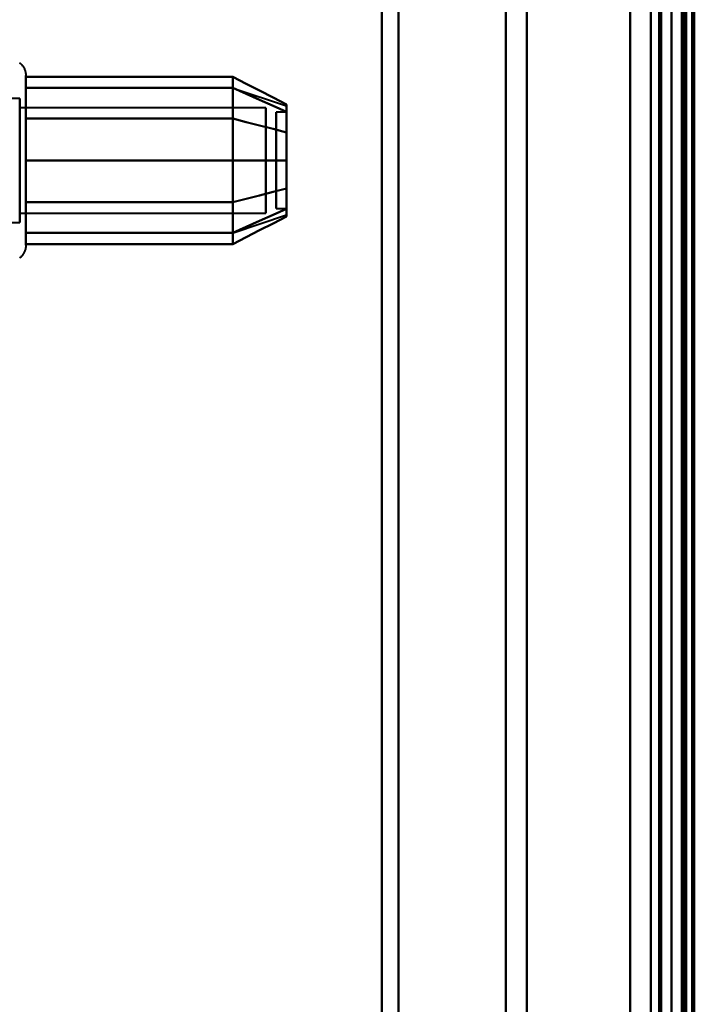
# Model space of a CAD drawing. Header units: millimetres. Extents: x -1352 to 2139, y -120 to 1046.
# Tile 9 of 77: x -581 to -549, y 192 to 239. Entities that reach past the tile are written whole.
import ezdxf

# ---------------------------------------------------------------- set-up
doc = ezdxf.new("R2010")
doc.units = ezdxf.units.MM
doc.layers.add('G-IMPT', color=8, linetype='Continuous', lineweight=40)

# ---------------------------------------------------------------- blocks, each defined once
blk = doc.blocks.new('NEXA 1000 CALQUES_dwg-755156-Avant')
at = {"layer": 'G-IMPT'}
for p, q in [((-550, 129.472), (-550, 937.272)), ((-549.5, 937.272), (-549.5, 129.472)), ((-550, 501.872), (-550, 184.872)), ((-551, 185.872), (-551, 500.872)), ((-549.3, 500.246), (-549.3, 186.498)), ((-549.3, 500.246), (-549.3, 186.498)), ((-564, 343.372), (-564, 184.872)), ((-564, 184.872), (-564, 343.372)), ((-563.198, 343.372), (-563.198, 185.464)), ((-563.198, 185.464), (-563.198, 343.372)), ((-558, 185.872), (-558, 343.372)), ((-558, 343.372), (-558, 185.872)), ((-556.99, 343.372), (-556.99, 186.498)), ((-556.99, 186.498), (-556.99, 343.372)), ((-551, 185.872), (-551, 343.372)), ((-551, 343.372), (-551, 185.872)), ((-550.5, 343.372), (-550.5, 184.872)), ((-550.5, 184.872), (-550.5, 343.372)), ((-550, 184.872), (-550, 343.372)), ((-550, 343.372), (-550, 184.872)), ((-550, 171.872), (-550, 343.372)), ((-550, 343.372), (-550, 171.872)), ((-549.3, 171.872), (-549.3, 343.372)), ((-549.3, 186.498), (-549.3, 343.372)), ((-549.3, 186.498), (-549.3, 343.372)), ((-549.3, 343.372), (-549.3, 171.872)), ((-581.204, 236.472), (-581.204, 234.422)), ((-581.204, 236.472), (-581.204, 234.422)), ((-581.204, 235.923), (-581.204, 230.322)), ((-581.204, 235.923), (-581.204, 228.272)), ((-571.189, 235.867), (-568.611, 235.008)), ((-581.5, 235.372), (-582.785, 235.372)), ((-581.5, 235.372), (-581.5, 229.774)), ((-581.5, 230.872), (-581.5, 235.372)), ((-581.5, 235.372), (-581.5, 230.872)), ((-581.5, 229.774), (-581.5, 235.372)), ((-581.5, 234.97), (-581.5, 229.372)), ((-581.5, 230.872), (-581.5, 234.97)), ((-569.611, 234.921), (-581.5, 234.921)), ((-569.611, 234.921), (-581.5, 234.921)), ((-581.5, 234.921), (-581.5, 230.165)), ((-581.5, 230.165), (-581.5, 234.921)), ((-581.5, 234.921), (-581.5, 231.098)), ((-581.5, 231.098), (-581.5, 234.921)), ((-581.5, 234.579), (-581.5, 229.824)), ((-581.5, 229.824), (-581.5, 234.579)), ((-569.611, 234.921), (-569.611, 230.165)), ((-569.611, 230.165), (-569.611, 234.921)), ((-569.611, 234.921), (-569.611, 231.098)), ((-569.611, 231.098), (-569.611, 234.921)), ((-569.611, 234.579), (-569.611, 229.824)), ((-569.611, 229.824), (-569.611, 234.579)), ((-568.611, 234.702), (-569.111, 234.702)), ((-568.611, 234.702), (-569.111, 234.702)), ((-569.111, 232.14), (-569.111, 234.702)), ((-569.111, 234.702), (-569.111, 232.14)), ((-569.111, 231.414), (-569.111, 234.702)), ((-569.111, 234.702), (-569.111, 231.414)), ((-568.611, 232.14), (-568.611, 234.702)), ((-568.611, 234.702), (-568.611, 232.14)), ((-568.611, 231.414), (-568.611, 234.702)), ((-568.611, 234.702), (-568.611, 231.414)), ((-581.204, 234.422), (-581.204, 228.272)), ((-581.204, 234.422), (-581.204, 228.822)), ((-581.5, 229.774), (-581.5, 233.872)), ((-581.5, 233.872), (-581.5, 229.372)), ((-581.5, 233.646), (-581.5, 229.824)), ((-581.5, 229.824), (-581.5, 233.646)), ((-569.611, 233.646), (-569.611, 229.824)), ((-569.611, 229.824), (-569.611, 233.646)), ((-569.111, 230.042), (-569.111, 233.331)), ((-569.111, 233.331), (-569.111, 230.042)), ((-568.611, 230.042), (-568.611, 233.331)), ((-568.611, 233.331), (-568.611, 230.042)), ((-569.111, 230.042), (-569.111, 232.604)), ((-569.111, 232.604), (-569.111, 230.042)), ((-568.611, 230.042), (-568.611, 232.604)), ((-568.611, 232.604), (-568.611, 230.042)), ((-581.5, 229.372), (-581.5, 230.872)), ((-581.5, 229.372), (-581.5, 230.872)), ((-581.5, 229.824), (-569.611, 229.824)), ((-581.5, 229.824), (-569.611, 229.824)), ((-569.111, 230.042), (-568.611, 230.042)), ((-569.111, 230.042), (-568.611, 230.042)), ((-582.785, 229.372), (-581.5, 229.372)), ((-571.189, 228.877), (-568.611, 229.737))]:
    blk.add_line(p, q, dxfattribs=at)
at = {"layer": 'G-IMPT', "flags": 128}
for points in [[(-552, 937.772), (-552, 735.572), (-552, 533.372), (-552, 331.172), (-552, 128.972)], [(-552, 937.772), (-552, 735.572), (-552, 533.372), (-552, 331.172), (-552, 128.972)], [(-552, 128.972), (-552, 331.172), (-552, 533.372), (-552, 735.572), (-552, 937.772)], [(-552, 128.972), (-552, 331.172), (-552, 533.372), (-552, 735.572), (-552, 937.772)], [(-550, 128.972), (-550, 331.172), (-550, 533.372), (-550, 735.572), (-550, 937.772)], [(-550, 937.772), (-550, 735.572), (-550, 533.372), (-550, 331.172), (-550, 128.972)], [(-549.5, 128.972), (-549.5, 331.172), (-549.5, 533.372), (-549.5, 735.572), (-549.5, 937.772)], [(-549.4, 128.972), (-549.4, 331.172), (-549.4, 533.372), (-549.4, 735.572), (-549.4, 937.772)], [(-549.4, 937.772), (-549.4, 735.572), (-549.4, 533.372), (-549.4, 331.172), (-549.4, 128.972)], [(-549.4, 937.772), (-549.4, 735.572), (-549.4, 533.372), (-549.4, 331.172), (-549.4, 128.972)], [(-552, 129.472), (-552, 331.422), (-552, 533.372), (-552, 735.322), (-552, 937.272)], [(-552, 937.272), (-552, 735.322), (-552, 533.372), (-552, 331.422), (-552, 129.472)], [(-552, 129.472), (-552, 331.422), (-552, 533.372), (-552, 735.322), (-552, 937.272)], [(-552, 937.272), (-552, 735.322), (-552, 533.372), (-552, 331.422), (-552, 129.472)], [(-550.6, 937.272), (-550.6, 735.322), (-550.6, 533.372), (-550.6, 331.422), (-550.6, 129.472)], [(-550.6, 129.472), (-550.6, 331.422), (-550.6, 533.372), (-550.6, 735.322), (-550.6, 937.272)], [(-550.6, 129.472), (-550.6, 331.422), (-550.6, 533.372), (-550.6, 735.322), (-550.6, 937.272)], [(-550.6, 129.472), (-550.6, 331.422), (-550.6, 533.372), (-550.6, 735.322), (-550.6, 937.272)], [(-550.6, 937.272), (-550.6, 735.322), (-550.6, 533.372), (-550.6, 331.422), (-550.6, 129.472)], [(-550.6, 937.272), (-550.6, 735.322), (-550.6, 533.372), (-550.6, 331.422), (-550.6, 129.472)], [(-550.5, 937.272), (-550.5, 735.322), (-550.5, 533.372), (-550.5, 331.422), (-550.5, 129.472)], [(-550.5, 129.472), (-550.5, 331.422), (-550.5, 533.372), (-550.5, 735.322), (-550.5, 937.272)], [(-550, 937.272), (-550, 735.322), (-550, 533.372), (-550, 331.422), (-550, 129.472)], [(-550, 161.372), (-550, 355.347), (-550, 549.322), (-550, 743.297), (-550, 937.272)], [(-550, 937.272), (-550, 735.322), (-550, 533.372), (-550, 331.422), (-550, 129.472)], [(-550, 129.472), (-550, 331.422), (-550, 533.372), (-550, 735.322), (-550, 937.272)], [(-550, 129.472), (-550, 331.422), (-550, 533.372), (-550, 735.322), (-550, 937.272)], [(-550, 937.272), (-550, 743.297), (-550, 549.322), (-550, 355.347), (-550, 161.372)], [(-549.5, 129.472), (-549.5, 331.422), (-549.5, 533.372), (-549.5, 735.322), (-549.5, 937.272)], [(-549.5, 937.272), (-549.5, 735.322), (-549.5, 533.372), (-549.5, 331.422), (-549.5, 129.472)], [(-549.5, 129.472), (-549.5, 331.422), (-549.5, 533.372), (-549.5, 735.322), (-549.5, 937.272)], [(-549.5, 937.272), (-549.5, 735.322), (-549.5, 533.372), (-549.5, 331.422), (-549.5, 129.472)], [(-549.5, 129.472), (-549.5, 331.422), (-549.5, 533.372), (-549.5, 735.322), (-549.5, 937.272)], [(-549.5, 937.272), (-549.5, 735.322), (-549.5, 533.372), (-549.5, 331.422), (-549.5, 129.472)], [(-549, 937.372), (-549, 735.372), (-549, 533.372), (-549, 331.372), (-549, 129.372)], [(-549, 129.372), (-549, 331.372), (-549, 533.372), (-549, 735.372), (-549, 937.372)], [(-549, 937.272), (-549, 735.322), (-549, 533.372), (-549, 331.422), (-549, 129.472)], [(-549, 129.472), (-549, 331.422), (-549, 533.372), (-549, 735.322), (-549, 937.272)], [(-548.9, 161.372), (-548.9, 355.347), (-548.9, 549.322), (-548.9, 743.297), (-548.9, 937.272)], [(-548.9, 937.272), (-548.9, 743.297), (-548.9, 549.322), (-548.9, 355.347), (-548.9, 161.372)], [(-581.504, 237.092), (-581.48, 237.072), (-581.456, 237.051), (-581.434, 237.029), (-581.412, 237.006), (-581.391, 236.982), (-581.371, 236.958), (-581.352, 236.933), (-581.334, 236.907), (-581.317, 236.88), (-581.302, 236.852), (-581.287, 236.824), (-581.273, 236.796), (-581.261, 236.767), (-581.25, 236.737), (-581.24, 236.707), (-581.231, 236.677), (-581.224, 236.646), (-581.217, 236.615), (-581.212, 236.584), (-581.208, 236.552), (-581.206, 236.521), (-581.204, 236.489), (-581.204, 236.472)], [(-581.504, 237.092), (-581.48, 237.072), (-581.456, 237.051), (-581.434, 237.029), (-581.412, 237.006), (-581.391, 236.982), (-581.371, 236.958), (-581.352, 236.933), (-581.334, 236.907), (-581.317, 236.88), (-581.302, 236.852), (-581.287, 236.824), (-581.273, 236.796), (-581.261, 236.767), (-581.25, 236.737), (-581.24, 236.707), (-581.231, 236.677), (-581.224, 236.646), (-581.217, 236.615), (-581.212, 236.584), (-581.208, 236.552), (-581.206, 236.521), (-581.204, 236.489), (-581.204, 236.472)], [(-581.204, 236.472), (-581.204, 236.469), (-581.204, 236.459), (-581.204, 236.443), (-581.204, 236.42), (-581.204, 236.391), (-581.204, 236.355), (-581.204, 236.313), (-581.204, 236.264), (-581.204, 236.209), (-581.204, 236.149), (-581.204, 236.082), (-581.204, 236.009), (-581.204, 235.93), (-581.204, 235.846), (-581.204, 235.756), (-581.204, 235.661), (-581.204, 235.56), (-581.204, 235.455), (-581.204, 235.344), (-581.204, 235.229), (-581.204, 235.109), (-581.204, 234.985), (-581.204, 234.856), (-581.204, 234.724), (-581.204, 234.588), (-581.204, 234.448), (-581.204, 234.305), (-581.204, 234.159), (-581.204, 234.01), (-581.204, 233.858), (-581.204, 233.704), (-581.204, 233.548), (-581.204, 233.39), (-581.204, 233.23), (-581.204, 233.069), (-581.204, 232.907), (-581.204, 232.744), (-581.204, 232.58), (-581.204, 232.417), (-581.204, 232.253), (-581.204, 232.089), (-581.204, 231.925), (-581.204, 231.763), (-581.204, 231.601), (-581.204, 231.441), (-581.204, 231.282), (-581.204, 231.125), (-581.204, 230.969), (-581.204, 230.817), (-581.204, 230.666), (-581.204, 230.518), (-581.204, 230.374), (-581.204, 230.322)], [(-581.204, 234.422), (-581.204, 234.563), (-581.204, 234.7), (-581.204, 234.833), (-581.204, 234.962), (-581.204, 235.087), (-581.204, 235.208), (-581.204, 235.324), (-581.204, 235.435), (-581.204, 235.542), (-581.204, 235.643), (-581.204, 235.739), (-581.204, 235.83), (-581.204, 235.916), (-581.204, 235.995), (-581.204, 236.069), (-581.204, 236.137), (-581.204, 236.199), (-581.204, 236.255), (-581.204, 236.304), (-581.204, 236.348), (-581.204, 236.385), (-581.204, 236.415), (-581.204, 236.439), (-581.204, 236.457), (-581.204, 236.468), (-581.204, 236.472)], [(-581.204, 236.472), (-581.204, 236.469), (-581.204, 236.459), (-581.204, 236.443), (-581.204, 236.42), (-581.204, 236.391), (-581.204, 236.355), (-581.204, 236.313), (-581.204, 236.264), (-581.204, 236.209), (-581.204, 236.149), (-581.204, 236.082), (-581.204, 236.009), (-581.204, 235.93), (-581.204, 235.846), (-581.204, 235.756), (-581.204, 235.661), (-581.204, 235.56), (-581.204, 235.455), (-581.204, 235.344), (-581.204, 235.229), (-581.204, 235.109), (-581.204, 234.985), (-581.204, 234.856), (-581.204, 234.724), (-581.204, 234.588), (-581.204, 234.448), (-581.204, 234.305), (-581.204, 234.159), (-581.204, 234.01), (-581.204, 233.858), (-581.204, 233.704), (-581.204, 233.548), (-581.204, 233.39), (-581.204, 233.23), (-581.204, 233.069), (-581.204, 232.907), (-581.204, 232.744), (-581.204, 232.58), (-581.204, 232.417), (-581.204, 232.253), (-581.204, 232.089), (-581.204, 231.925), (-581.204, 231.763), (-581.204, 231.601), (-581.204, 231.441), (-581.204, 231.282), (-581.204, 231.125), (-581.204, 230.969), (-581.204, 230.817), (-581.204, 230.666), (-581.204, 230.518), (-581.204, 230.374), (-581.204, 230.232), (-581.204, 230.094), (-581.204, 229.959), (-581.204, 229.829), (-581.204, 229.702), (-581.204, 229.58), (-581.204, 229.462), (-581.204, 229.349), (-581.204, 229.241), (-581.204, 229.137), (-581.204, 229.039), (-581.204, 228.946), (-581.204, 228.859), (-581.204, 228.822)], [(-581.204, 235.923), (-581.204, 236.002), (-581.204, 236.075), (-581.204, 236.143), (-581.204, 236.204), (-581.204, 236.26), (-581.204, 236.309), (-581.204, 236.351), (-581.204, 236.388), (-581.204, 236.418), (-581.204, 236.441), (-581.204, 236.458), (-581.204, 236.468), (-581.204, 236.472)], [(-581.204, 234.393), (-581.204, 234.898), (-581.204, 235.403), (-581.204, 235.909), (-581.204, 236.414)], [(-581.204, 236.414), (-578.704, 236.414), (-576.204, 236.414), (-573.704, 236.414), (-571.204, 236.414)], [(-571.204, 236.414), (-573.704, 236.414), (-576.204, 236.414), (-578.704, 236.414), (-581.204, 236.414)], [(-581.204, 236.414), (-581.204, 235.909), (-581.204, 235.403), (-581.204, 234.898), (-581.204, 234.393)], [(-571.204, 234.393), (-571.204, 234.898), (-571.204, 235.403), (-571.204, 235.909), (-571.204, 236.414)], [(-571.204, 236.414), (-570.556, 236.081), (-569.908, 235.748), (-569.259, 235.414), (-568.611, 235.081)], [(-568.611, 235.081), (-569.259, 235.414), (-569.908, 235.748), (-570.556, 236.081), (-571.204, 236.414)], [(-571.204, 236.414), (-571.204, 235.909), (-571.204, 235.403), (-571.204, 234.898), (-571.204, 234.393)], [(-571.204, 236.414), (-571.204, 235.909), (-571.204, 235.403), (-571.204, 234.898), (-571.204, 234.393)], [(-571.204, 234.393), (-571.204, 234.898), (-571.204, 235.403), (-571.204, 235.909), (-571.204, 236.414)], [(-581.204, 228.272), (-581.204, 228.276), (-581.204, 228.285), (-581.204, 228.302), (-581.204, 228.325), (-581.204, 228.354), (-581.204, 228.39), (-581.204, 228.432), (-581.204, 228.48), (-581.204, 228.535), (-581.204, 228.596), (-581.204, 228.663), (-581.204, 228.736), (-581.204, 228.814), (-581.204, 228.899), (-581.204, 228.988), (-581.204, 229.084), (-581.204, 229.184), (-581.204, 229.29), (-581.204, 229.4), (-581.204, 229.516), (-581.204, 229.636), (-581.204, 229.76), (-581.204, 229.888), (-581.204, 230.021), (-581.204, 230.157), (-581.204, 230.297), (-581.204, 230.44), (-581.204, 230.586), (-581.204, 230.735), (-581.204, 230.887), (-581.204, 231.041), (-581.204, 231.197), (-581.204, 231.355), (-581.204, 231.514), (-581.204, 231.675), (-581.204, 231.838), (-581.204, 232.001), (-581.204, 232.164), (-581.204, 232.328), (-581.204, 232.492), (-581.204, 232.656), (-581.204, 232.819), (-581.204, 232.982), (-581.204, 233.143), (-581.204, 233.304), (-581.204, 233.463), (-581.204, 233.62), (-581.204, 233.775), (-581.204, 233.928), (-581.204, 234.079), (-581.204, 234.226), (-581.204, 234.371), (-581.204, 234.513), (-581.204, 234.651), (-581.204, 234.785), (-581.204, 234.916), (-581.204, 235.042), (-581.204, 235.165), (-581.204, 235.282), (-581.204, 235.396), (-581.204, 235.504), (-581.204, 235.607), (-581.204, 235.705), (-581.204, 235.798), (-581.204, 235.886), (-581.204, 235.923)], [(-581.204, 232.372), (-581.204, 233.247), (-581.204, 234.122), (-581.204, 234.997), (-581.204, 235.872)], [(-581.204, 235.872), (-578.704, 235.872), (-576.204, 235.872), (-573.704, 235.872), (-571.204, 235.872)], [(-571.204, 235.872), (-573.704, 235.872), (-576.204, 235.872), (-578.704, 235.872), (-581.204, 235.872)], [(-581.204, 235.872), (-578.704, 235.872), (-576.204, 235.872), (-573.704, 235.872), (-571.204, 235.872)], [(-571.204, 235.872), (-573.704, 235.872), (-576.204, 235.872), (-578.704, 235.872), (-581.204, 235.872)], [(-581.204, 235.872), (-581.204, 234.997), (-581.204, 234.122), (-581.204, 233.247), (-581.204, 232.372)], [(-571.204, 232.372), (-571.204, 233.247), (-571.204, 234.122), (-571.204, 234.997), (-571.204, 235.872)], [(-571.204, 235.872), (-570.556, 235.584), (-569.908, 235.295), (-569.259, 235.007), (-568.611, 234.718)], [(-568.611, 234.718), (-569.259, 235.007), (-569.908, 235.295), (-570.556, 235.584), (-571.204, 235.872)], [(-571.204, 235.872), (-570.556, 235.584), (-569.908, 235.295), (-569.259, 235.007), (-568.611, 234.718)], [(-568.611, 234.718), (-569.259, 235.007), (-569.908, 235.295), (-570.556, 235.584), (-571.204, 235.872)], [(-571.204, 235.872), (-571.204, 234.997), (-571.204, 234.122), (-571.204, 233.247), (-571.204, 232.372)], [(-571.204, 235.872), (-571.204, 234.997), (-571.204, 234.122), (-571.204, 233.247), (-571.204, 232.372)], [(-571.204, 232.372), (-571.204, 233.247), (-571.204, 234.122), (-571.204, 234.997), (-571.204, 235.872)], [(-581.204, 228.272), (-581.204, 228.276), (-581.204, 228.285), (-581.204, 228.302), (-581.204, 228.325), (-581.204, 228.354), (-581.204, 228.39), (-581.204, 228.432), (-581.204, 228.48), (-581.204, 228.535), (-581.204, 228.596), (-581.204, 228.663), (-581.204, 228.736), (-581.204, 228.814), (-581.204, 228.899), (-581.204, 228.988), (-581.204, 229.084), (-581.204, 229.184), (-581.204, 229.29), (-581.204, 229.4), (-581.204, 229.516), (-581.204, 229.636), (-581.204, 229.76), (-581.204, 229.888), (-581.204, 230.021), (-581.204, 230.157), (-581.204, 230.297), (-581.204, 230.44), (-581.204, 230.586), (-581.204, 230.735), (-581.204, 230.887), (-581.204, 231.041), (-581.204, 231.197), (-581.204, 231.355), (-581.204, 231.514), (-581.204, 231.675), (-581.204, 231.838), (-581.204, 232.001), (-581.204, 232.164), (-581.204, 232.328), (-581.204, 232.492), (-581.204, 232.656), (-581.204, 232.819), (-581.204, 232.982), (-581.204, 233.143), (-581.204, 233.304), (-581.204, 233.463), (-581.204, 233.62), (-581.204, 233.775), (-581.204, 233.928), (-581.204, 234.079), (-581.204, 234.226), (-581.204, 234.371), (-581.204, 234.422)], [(-581.204, 230.352), (-581.204, 231.362), (-581.204, 232.372), (-581.204, 233.383), (-581.204, 234.393)], [(-581.204, 234.393), (-578.704, 234.393), (-576.204, 234.393), (-573.704, 234.393), (-571.204, 234.393)], [(-571.204, 234.393), (-573.704, 234.393), (-576.204, 234.393), (-578.704, 234.393), (-581.204, 234.393)], [(-581.204, 234.393), (-578.704, 234.393), (-576.204, 234.393), (-573.704, 234.393), (-571.204, 234.393)], [(-571.204, 234.393), (-573.704, 234.393), (-576.204, 234.393), (-578.704, 234.393), (-581.204, 234.393)], [(-581.204, 234.393), (-581.204, 233.383), (-581.204, 232.372), (-581.204, 231.362), (-581.204, 230.352)], [(-571.204, 230.352), (-571.204, 231.362), (-571.204, 232.372), (-571.204, 233.383), (-571.204, 234.393)], [(-571.204, 234.393), (-570.556, 234.226), (-569.908, 234.06), (-569.259, 233.893), (-568.611, 233.727)], [(-568.611, 233.727), (-569.259, 233.893), (-569.908, 234.06), (-570.556, 234.226), (-571.204, 234.393)], [(-571.204, 234.393), (-570.556, 234.226), (-569.908, 234.06), (-569.259, 233.893), (-568.611, 233.727)], [(-568.611, 233.727), (-569.259, 233.893), (-569.908, 234.06), (-570.556, 234.226), (-571.204, 234.393)], [(-571.204, 234.393), (-571.204, 233.383), (-571.204, 232.372), (-571.204, 231.362), (-571.204, 230.352)], [(-571.204, 234.393), (-571.204, 233.383), (-571.204, 232.372), (-571.204, 231.362), (-571.204, 230.352)], [(-571.204, 230.352), (-571.204, 231.362), (-571.204, 232.372), (-571.204, 233.383), (-571.204, 234.393)], [(-581.204, 228.872), (-581.204, 229.747), (-581.204, 230.622), (-581.204, 231.497), (-581.204, 232.372)], [(-581.204, 232.372), (-578.704, 232.372), (-576.204, 232.372), (-573.704, 232.372), (-571.204, 232.372)], [(-571.204, 232.372), (-573.704, 232.372), (-576.204, 232.372), (-578.704, 232.372), (-581.204, 232.372)], [(-581.204, 232.372), (-578.704, 232.372), (-576.204, 232.372), (-573.704, 232.372), (-571.204, 232.372)], [(-571.204, 232.372), (-573.704, 232.372), (-576.204, 232.372), (-578.704, 232.372), (-581.204, 232.372)], [(-581.204, 232.372), (-581.204, 231.497), (-581.204, 230.622), (-581.204, 229.747), (-581.204, 228.872)], [(-571.204, 228.872), (-571.204, 229.747), (-571.204, 230.622), (-571.204, 231.497), (-571.204, 232.372)], [(-571.204, 232.372), (-570.556, 232.372), (-569.908, 232.372), (-569.259, 232.372), (-568.611, 232.372)], [(-568.611, 232.372), (-569.259, 232.372), (-569.908, 232.372), (-570.556, 232.372), (-571.204, 232.372)], [(-571.204, 232.372), (-570.556, 232.372), (-569.908, 232.372), (-569.259, 232.372), (-568.611, 232.372)], [(-568.611, 232.372), (-569.259, 232.372), (-569.908, 232.372), (-570.556, 232.372), (-571.204, 232.372)], [(-571.204, 232.372), (-571.204, 231.497), (-571.204, 230.622), (-571.204, 229.747), (-571.204, 228.872)], [(-571.204, 232.372), (-571.204, 231.497), (-571.204, 230.622), (-571.204, 229.747), (-571.204, 228.872)], [(-571.204, 228.872), (-571.204, 229.747), (-571.204, 230.622), (-571.204, 231.497), (-571.204, 232.372)], [(-571.204, 230.352), (-570.556, 230.518), (-569.908, 230.685), (-569.259, 230.851), (-568.611, 231.018)], [(-568.611, 231.018), (-569.259, 230.851), (-569.908, 230.685), (-570.556, 230.518), (-571.204, 230.352)], [(-571.204, 230.352), (-570.556, 230.518), (-569.908, 230.685), (-569.259, 230.851), (-568.611, 231.018)], [(-568.611, 231.018), (-569.259, 230.851), (-569.908, 230.685), (-570.556, 230.518), (-571.204, 230.352)], [(-581.204, 228.331), (-581.204, 228.836), (-581.204, 229.341), (-581.204, 229.846), (-581.204, 230.352)], [(-581.204, 230.352), (-578.704, 230.352), (-576.204, 230.352), (-573.704, 230.352), (-571.204, 230.352)], [(-571.204, 230.352), (-573.704, 230.352), (-576.204, 230.352), (-578.704, 230.352), (-581.204, 230.352)], [(-581.204, 230.352), (-578.704, 230.352), (-576.204, 230.352), (-573.704, 230.352), (-571.204, 230.352)], [(-571.204, 230.352), (-573.704, 230.352), (-576.204, 230.352), (-578.704, 230.352), (-581.204, 230.352)], [(-581.204, 230.352), (-581.204, 229.846), (-581.204, 229.341), (-581.204, 228.836), (-581.204, 228.331)], [(-581.204, 230.322), (-581.204, 230.182), (-581.204, 230.045), (-581.204, 229.912), (-581.204, 229.783), (-581.204, 229.658), (-581.204, 229.537), (-581.204, 229.421), (-581.204, 229.309), (-581.204, 229.203), (-581.204, 229.101), (-581.204, 229.005), (-581.204, 228.914), (-581.204, 228.829), (-581.204, 228.749), (-581.204, 228.675), (-581.204, 228.608), (-581.204, 228.546), (-581.204, 228.49), (-581.204, 228.44), (-581.204, 228.397), (-581.204, 228.36), (-581.204, 228.329), (-581.204, 228.305), (-581.204, 228.288), (-581.204, 228.277), (-581.204, 228.272)], [(-571.204, 228.331), (-571.204, 228.836), (-571.204, 229.341), (-571.204, 229.846), (-571.204, 230.352)], [(-571.204, 230.352), (-571.204, 229.846), (-571.204, 229.341), (-571.204, 228.836), (-571.204, 228.331)], [(-571.204, 230.352), (-571.204, 229.846), (-571.204, 229.341), (-571.204, 228.836), (-571.204, 228.331)], [(-571.204, 228.331), (-571.204, 228.836), (-571.204, 229.341), (-571.204, 229.846), (-571.204, 230.352)], [(-568.611, 230.026), (-569.259, 229.738), (-569.908, 229.449), (-570.556, 229.161), (-571.204, 228.872)], [(-571.204, 228.872), (-570.556, 229.161), (-569.908, 229.449), (-569.259, 229.738), (-568.611, 230.026)], [(-568.611, 230.026), (-569.259, 229.738), (-569.908, 229.449), (-570.556, 229.161), (-571.204, 228.872)], [(-571.204, 228.872), (-570.556, 229.161), (-569.908, 229.449), (-569.259, 229.738), (-568.611, 230.026)], [(-568.611, 229.663), (-569.259, 229.33), (-569.908, 228.997), (-570.556, 228.664), (-571.204, 228.331)], [(-571.204, 228.331), (-570.556, 228.664), (-569.908, 228.997), (-569.259, 229.33), (-568.611, 229.663)], [(-571.204, 228.872), (-573.704, 228.872), (-576.204, 228.872), (-578.704, 228.872), (-581.204, 228.872)], [(-581.204, 228.872), (-578.704, 228.872), (-576.204, 228.872), (-573.704, 228.872), (-571.204, 228.872)], [(-571.204, 228.872), (-573.704, 228.872), (-576.204, 228.872), (-578.704, 228.872), (-581.204, 228.872)], [(-581.204, 228.872), (-578.704, 228.872), (-576.204, 228.872), (-573.704, 228.872), (-571.204, 228.872)], [(-581.204, 228.822), (-581.204, 228.742), (-581.204, 228.669), (-581.204, 228.602), (-581.204, 228.54), (-581.204, 228.485), (-581.204, 228.436), (-581.204, 228.393), (-581.204, 228.357), (-581.204, 228.327), (-581.204, 228.304), (-581.204, 228.287), (-581.204, 228.276), (-581.204, 228.272)], [(-581.204, 228.272), (-581.205, 228.241), (-581.207, 228.209), (-581.21, 228.178), (-581.214, 228.146), (-581.22, 228.115), (-581.227, 228.084), (-581.235, 228.054), (-581.244, 228.024), (-581.255, 227.994), (-581.267, 227.964), (-581.28, 227.936), (-581.294, 227.907), (-581.309, 227.88), (-581.325, 227.852), (-581.342, 227.826), (-581.361, 227.8), (-581.38, 227.775), (-581.4, 227.751), (-581.422, 227.728), (-581.444, 227.705), (-581.467, 227.684), (-581.491, 227.663), (-581.516, 227.643)], [(-581.204, 228.272), (-581.205, 228.241), (-581.207, 228.209), (-581.21, 228.178), (-581.214, 228.146), (-581.22, 228.115), (-581.227, 228.084), (-581.235, 228.054), (-581.244, 228.024), (-581.255, 227.994), (-581.267, 227.964), (-581.28, 227.936), (-581.294, 227.907), (-581.309, 227.88), (-581.325, 227.852), (-581.342, 227.826), (-581.361, 227.8), (-581.38, 227.775), (-581.4, 227.751), (-581.422, 227.728), (-581.444, 227.705), (-581.467, 227.684), (-581.491, 227.663), (-581.516, 227.643)], [(-571.204, 228.331), (-573.704, 228.331), (-576.204, 228.331), (-578.704, 228.331), (-581.204, 228.331)], [(-581.204, 228.331), (-578.704, 228.331), (-576.204, 228.331), (-573.704, 228.331), (-571.204, 228.331)]]:
    blk.add_lwpolyline(points, dxfattribs=at)
at = {"layer": 'G-IMPT'}
for points in [[(-568.611, 235.081), (-568.611, 235.032), (-568.611, 234.739), (-568.611, 234.111), (-568.611, 233.727)], [(-568.611, 233.727), (-568.611, 234.111), (-568.611, 234.738), (-568.611, 235.032), (-568.611, 235.081)], [(-568.611, 235.081), (-568.611, 235.035), (-568.611, 234.739), (-568.611, 234.105), (-568.611, 233.727)], [(-568.611, 233.727), (-568.611, 234.106), (-568.611, 234.74), (-568.611, 235.035), (-568.611, 235.081)], [(-568.611, 234.718), (-568.611, 234.911), (-568.611, 235.104), (-568.611, 234.911), (-568.611, 234.718)], [(-568.611, 234.718), (-568.611, 234.91), (-568.611, 235.008), (-568.611, 235.008)], [(-568.611, 235.008), (-568.611, 235.008), (-568.611, 234.91), (-568.611, 234.718)], [(-568.611, 234.718), (-568.611, 234.439), (-568.611, 233.739), (-568.611, 232.845), (-568.611, 232.372)], [(-568.611, 232.372), (-568.611, 232.844), (-568.611, 233.738), (-568.611, 234.439), (-568.611, 234.718)], [(-568.611, 234.718), (-568.611, 234.446), (-568.611, 233.739), (-568.611, 232.836), (-568.611, 232.372)], [(-568.611, 232.372), (-568.611, 232.836), (-568.611, 233.739), (-568.611, 234.446), (-568.611, 234.718)], [(-568.611, 233.727), (-568.611, 233.293), (-568.611, 232.373), (-568.611, 231.452), (-568.611, 231.018)], [(-568.611, 231.018), (-568.611, 231.451), (-568.611, 232.372), (-568.611, 233.293), (-568.611, 233.727)], [(-568.611, 233.727), (-568.611, 233.302), (-568.611, 232.372), (-568.611, 231.443), (-568.611, 231.018)], [(-568.611, 231.018), (-568.611, 231.443), (-568.611, 232.373), (-568.611, 233.302), (-568.611, 233.727)], [(-568.611, 232.372), (-568.611, 231.9), (-568.611, 231.006), (-568.611, 230.306), (-568.611, 230.026)], [(-568.611, 230.026), (-568.611, 230.305), (-568.611, 231.006), (-568.611, 231.9), (-568.611, 232.372)], [(-568.611, 232.372), (-568.611, 231.908), (-568.611, 231.005), (-568.611, 230.298), (-568.611, 230.026)], [(-568.611, 230.026), (-568.611, 230.299), (-568.611, 231.006), (-568.611, 231.908), (-568.611, 232.372)], [(-568.611, 231.018), (-568.611, 230.634), (-568.611, 230.006), (-568.611, 229.713), (-568.611, 229.663)], [(-568.611, 229.663), (-568.611, 229.713), (-568.611, 230.006), (-568.611, 230.634), (-568.611, 231.018)], [(-568.611, 231.018), (-568.611, 230.639), (-568.611, 230.005), (-568.611, 229.71), (-568.611, 229.663)], [(-568.611, 229.663), (-568.611, 229.71), (-568.611, 230.005), (-568.611, 230.639), (-568.611, 231.018)], [(-568.611, 230.026), (-568.611, 229.833), (-568.611, 229.64), (-568.611, 229.833), (-568.611, 230.026)], [(-568.611, 230.026), (-568.611, 229.834), (-568.611, 229.737), (-568.611, 229.737)], [(-568.611, 229.737), (-568.611, 229.737), (-568.611, 229.834), (-568.611, 230.026)]]:
    blk.add_open_spline(points, degree=3, dxfattribs=at)

msp = doc.modelspace()

# ---------------------------------------------------------------- block references
at = {"layer": 'G-IMPT'}
msp.add_blockref('NEXA 1000 CALQUES_dwg-755156-Avant', (0, 0), dxfattribs=at)

doc.saveas('drawing.dxf')
